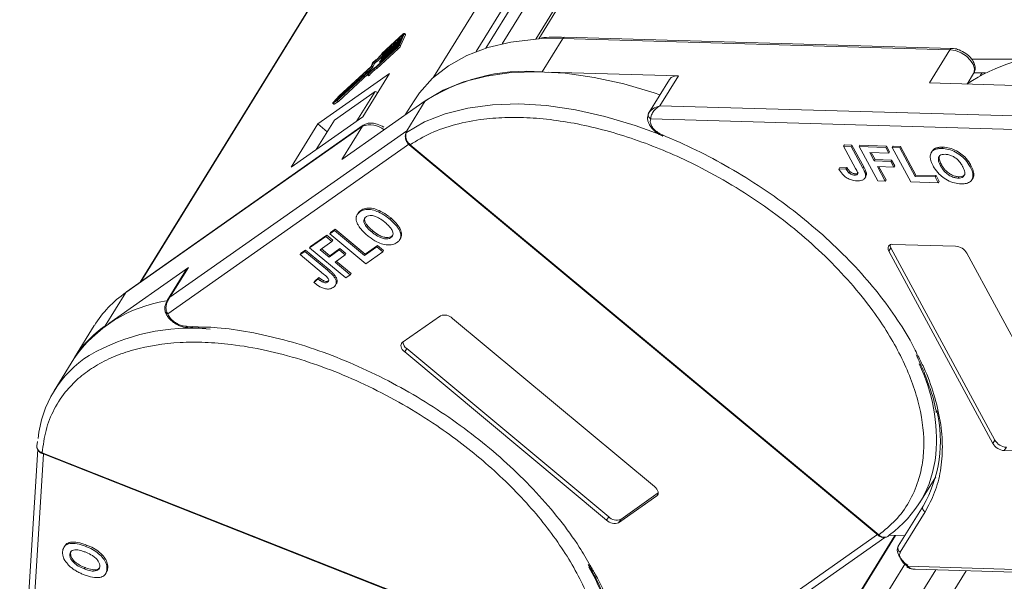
# Model space of a CAD drawing. Header units: millimetres. Extents: x 2854 to 4324, y 357 to 1390.
# Tile 26 of 45: x 3716 to 3788, y 1235 to 1276. Entities that reach past the tile are written whole.
import ezdxf

# ---------------------------------------------------------------- set-up
doc = ezdxf.new("R2010")
doc.units = ezdxf.units.MM

msp = doc.modelspace()

# ---------------------------------------------------------------- linework, layer by layer
at = {"color": 7, "linetype": 'Continuous', "lineweight": 15}
for p, q in [((3782.874, 1322.932), (3753.348, 1275.035)), ((3753.548, 1275.047), (3783.134, 1323.041)), ((3750.88, 1274.689), (3778.356, 1319.26)), ((3774.209, 1318.23), (3745.859, 1272.241)), ((3748.961, 1274.115), (3776.044, 1318.049)), ((3776.575, 1318.007), (3749.671, 1274.365)), ((3752.743, 1303.217), (3724.411, 1257.257)), ((3724.445, 1257.281), (3752.798, 1303.275)), ((3742.08, 1273.923), (3743.614, 1275.339)), ((3743.644, 1275.407), (3742.085, 1273.969)), ((3743.58, 1275.205), (3742.155, 1273.891)), ((3743.363, 1274.598), (3743.717, 1275.414)), ((3743.442, 1274.532), (3743.796, 1275.348)), ((3743.639, 1275.341), (3743.58, 1275.205)), ((3743.631, 1275.324), (3743.614, 1275.339)), ((3743.717, 1275.414), (3743.796, 1275.348)), ((3743.801, 1275.386), (3743.722, 1275.452)), ((3741.919, 1273.347), (3743.343, 1274.661)), ((3743.373, 1274.729), (3741.948, 1273.415)), ((3742.022, 1273.585), (3743.447, 1274.899)), ((3743.476, 1274.967), (3742.052, 1273.653)), ((3742.126, 1273.823), (3743.55, 1275.137)), ((3743.343, 1274.661), (3743.284, 1274.525)), ((3743.442, 1274.532), (3743.363, 1274.598)), ((3743.447, 1274.899), (3743.373, 1274.729)), ((3743.55, 1275.137), (3743.476, 1274.967)), ((3753.583, 1275.049), (3755.3, 1275.07)), ((3753.801, 1272.637), (3755.3, 1275.07)), ((3755.3, 1275.07), (3783.621, 1274.256)), ((3783.766, 1274.354), (3755.446, 1275.168)), ((3741.642, 1272.949), (3743.201, 1274.387)), ((3743.23, 1274.455), (3741.696, 1273.039)), ((3741.721, 1272.883), (3743.28, 1274.321)), ((3742.08, 1273.923), (3742.14, 1273.874)), ((3742.112, 1273.815), (3742.173, 1273.765)), ((3742.128, 1273.855), (3742.113, 1273.821)), ((3742.126, 1273.823), (3742.184, 1273.774)), ((3743.201, 1274.387), (3743.28, 1274.321)), ((3783.621, 1274.256), (3782.121, 1271.823)), ((3741.402, 1273.292), (3741.288, 1273.029)), ((3741.344, 1273.051), (3741.458, 1273.313)), ((3741.423, 1272.985), (3741.344, 1273.051)), ((3741.423, 1272.985), (3741.537, 1273.248)), ((3741.458, 1273.313), (3741.537, 1273.248)), ((3741.906, 1273.339), (3741.966, 1273.289)), ((3741.921, 1273.38), (3741.907, 1273.346)), ((3741.919, 1273.347), (3741.977, 1273.298)), ((3742.009, 1273.577), (3742.07, 1273.527)), ((3742.025, 1273.618), (3742.01, 1273.584)), ((3742.022, 1273.585), (3742.08, 1273.536)), ((3788.47, 1273.56), (3785.203, 1273.576)), ((3742.631, 1272.507), (3737.393, 1268.823)), ((3738.816, 1270.544), (3741.121, 1272.671)), ((3741.229, 1272.812), (3738.861, 1270.627)), ((3738.895, 1270.478), (3741.04, 1272.458)), ((3738.95, 1270.831), (3741.317, 1273.016)), ((3741.288, 1273.029), (3738.963, 1270.884)), ((3740.682, 1269.345), (3742.631, 1272.507)), ((3741.024, 1272.414), (3741.104, 1272.348)), ((3741.133, 1272.672), (3741.026, 1272.426)), ((3741.148, 1272.382), (3741.069, 1272.448)), ((3741.129, 1272.664), (3741.121, 1272.671)), ((3741.127, 1272.55), (3741.241, 1272.813)), ((3741.241, 1272.813), (3741.319, 1272.748)), ((3741.321, 1272.753), (3741.242, 1272.819)), ((3741.249, 1272.813), (3741.396, 1272.95)), ((3741.317, 1273.016), (3741.396, 1272.95)), ((3741.721, 1272.883), (3741.642, 1272.949)), ((3763.758, 1272.351), (3754.23, 1272.625)), ((3762.408, 1270.162), (3763.758, 1272.351)), ((3784.88, 1271.744), (3785.355, 1272.515)), ((3786.228, 1272.567), (3785.367, 1272.571)), ((3785.968, 1272.568), (3785.84, 1272.361)), ((3763.109, 1272.08), (3761.609, 1269.646)), ((3782.121, 1271.823), (3792.078, 1271.537)), ((3738.963, 1270.884), (3738.526, 1270.397)), ((3738.612, 1269.11), (3741.58, 1271.197)), ((3740.251, 1269.042), (3741.58, 1271.197)), ((3741.58, 1271.197), (3741.773, 1271.115)), ((3738.487, 1270.331), (3738.566, 1270.265)), ((3738.498, 1270.335), (3738.816, 1270.544)), ((3738.578, 1270.269), (3738.498, 1270.335)), ((3738.578, 1270.269), (3738.895, 1270.478)), ((3738.628, 1270.473), (3738.95, 1270.831)), ((3738.861, 1270.627), (3738.628, 1270.473)), ((3738.895, 1270.478), (3738.816, 1270.544)), ((3738.95, 1270.831), (3739.019, 1270.773)), ((3739.155, 1266.226), (3745.241, 1270.506)), ((3744.431, 1270.524), (3743.792, 1269.487)), ((3745.241, 1270.506), (3743.891, 1268.317)), ((3790.728, 1269.348), (3762.408, 1270.162)), ((3761.623, 1269.668), (3761.553, 1269.496)), ((3740.717, 1268.725), (3723.407, 1256.551)), ((3735.444, 1265.661), (3740.682, 1269.345)), ((3737.393, 1268.823), (3735.444, 1265.661)), ((3738.612, 1269.11), (3737.283, 1266.954)), ((3737.393, 1268.823), (3738.082, 1268.25)), ((3761.741, 1269.191), (3790.636, 1268.36)), ((3723.344, 1256.484), (3740.654, 1268.659)), ((3743.891, 1268.317), (3726.581, 1256.143)), ((3740.654, 1268.659), (3739.155, 1266.226)), ((3743.827, 1268.156), (3743.821, 1268.131)), ((3743.834, 1268.184), (3743.891, 1268.317)), ((3743.891, 1268.317), (3743.868, 1268.204)), ((3726.418, 1254.942), (3744.119, 1267.391)), ((3744.081, 1267.292), (3744.084, 1267.289)), ((3744.085, 1267.288), (3778.362, 1238.735)), ((3744.135, 1267.307), (3744.137, 1267.306)), ((3744.137, 1267.306), (3778.414, 1238.753)), ((3775.906, 1267.298), (3775.846, 1267.2)), ((3775.906, 1267.298), (3776.455, 1267.282)), ((3776.395, 1267.185), (3776.455, 1267.282)), ((3776.455, 1267.282), (3777.311, 1265.696)), ((3775.846, 1267.2), (3776.724, 1265.573)), ((3776.395, 1267.185), (3775.846, 1267.2)), ((3777.251, 1265.599), (3776.395, 1267.185)), ((3776.981, 1267.168), (3777.041, 1267.265)), ((3776.981, 1267.168), (3778.338, 1264.653)), ((3778.922, 1267.112), (3776.981, 1267.168)), ((3777.041, 1267.265), (3778.982, 1267.209)), ((3777.757, 1266.733), (3779.148, 1266.693)), ((3778.087, 1266.12), (3777.757, 1266.733)), ((3777.871, 1266.73), (3778.147, 1266.217)), ((3778.922, 1267.112), (3778.982, 1267.209)), ((3779.148, 1266.693), (3778.922, 1267.112)), ((3778.982, 1267.209), (3779.208, 1266.79)), ((3779.148, 1266.693), (3779.208, 1266.79)), ((3779.398, 1267.098), (3779.458, 1267.196)), ((3779.398, 1267.098), (3780.755, 1264.583)), ((3779.947, 1267.083), (3779.398, 1267.098)), ((3779.458, 1267.196), (3780.007, 1267.18)), ((3779.947, 1267.083), (3780.007, 1267.18)), ((3781.078, 1264.987), (3779.947, 1267.083)), ((3780.007, 1267.18), (3781.138, 1265.084)), ((3782.314, 1266.833), (3782.254, 1266.735)), ((3782.55, 1267.041), (3782.49, 1266.944)), ((3783.099, 1267.123), (3783.039, 1267.025)), ((3778.087, 1266.12), (3778.147, 1266.217)), ((3779.296, 1266.085), (3778.087, 1266.12)), ((3778.147, 1266.217), (3779.356, 1266.183)), ((3779.296, 1266.085), (3779.356, 1266.183)), ((3779.522, 1265.666), (3779.296, 1266.085)), ((3779.356, 1266.183), (3779.582, 1265.764)), ((3782.992, 1265.857), (3782.932, 1265.76)), ((3775.486, 1265.528), (3775.546, 1265.626)), ((3776.018, 1265.545), (3775.486, 1265.528)), ((3775.546, 1265.626), (3776.078, 1265.642)), ((3776.078, 1265.642), (3776.018, 1265.545)), ((3776.321, 1265.327), (3776.261, 1265.23)), ((3776.69, 1265.18), (3776.63, 1265.083)), ((3777.311, 1265.696), (3777.251, 1265.599)), ((3777.506, 1265.22), (3777.446, 1265.123)), ((3778.313, 1265.701), (3779.522, 1265.666)), ((3778.888, 1264.637), (3778.313, 1265.701)), ((3778.428, 1265.698), (3778.948, 1264.734)), ((3779.522, 1265.666), (3779.582, 1265.764)), ((3785.156, 1265.79), (3785.096, 1265.693)), ((3777.406, 1264.868), (3777.466, 1264.965)), ((3778.338, 1264.653), (3778.888, 1264.637)), ((3778.888, 1264.637), (3778.948, 1264.734)), ((3780.755, 1264.583), (3782.769, 1264.525)), ((3781.078, 1264.987), (3781.138, 1265.084)), ((3782.543, 1264.944), (3781.078, 1264.987)), ((3781.138, 1265.084), (3782.603, 1265.042)), ((3782.543, 1264.944), (3782.603, 1265.042)), ((3782.769, 1264.525), (3782.543, 1264.944)), ((3782.603, 1265.042), (3782.829, 1264.623)), ((3782.769, 1264.525), (3782.829, 1264.623)), ((3784.271, 1264.962), (3784.211, 1264.865)), ((3785.227, 1264.74), (3785.287, 1264.837)), ((3740.347, 1262.308), (3740.287, 1262.211)), ((3740.534, 1262.491), (3740.474, 1262.394)), ((3742.721, 1261.946), (3742.661, 1261.849)), ((3738.608, 1261.029), (3738.272, 1260.793)), ((3738.272, 1260.793), (3738.332, 1260.891)), ((3738.332, 1260.891), (3738.668, 1261.127)), ((3738.608, 1261.029), (3738.668, 1261.127)), ((3740.805, 1259.199), (3738.608, 1261.029)), ((3738.668, 1261.127), (3740.865, 1259.296)), ((3741.395, 1261.022), (3741.335, 1260.924)), ((3737.981, 1260.589), (3736.794, 1259.754)), ((3736.854, 1259.852), (3738.041, 1260.686)), ((3737.57, 1259.624), (3738.42, 1260.222)), ((3737.981, 1260.589), (3738.041, 1260.686)), ((3738.42, 1260.222), (3737.981, 1260.589)), ((3738.041, 1260.686), (3738.48, 1260.32)), ((3738.272, 1260.793), (3740.909, 1258.597)), ((3738.42, 1260.222), (3738.48, 1260.32)), ((3742.803, 1260.607), (3742.743, 1260.51)), ((3743.399, 1260.378), (3743.459, 1260.476)), ((3736.436, 1259.502), (3736.101, 1259.266)), ((3736.161, 1259.363), (3736.101, 1259.266)), ((3736.161, 1259.363), (3736.496, 1259.6)), ((3736.436, 1259.502), (3736.496, 1259.6)), ((3738.099, 1258.118), (3736.436, 1259.502)), ((3736.496, 1259.6), (3738.159, 1258.215)), ((3736.794, 1259.754), (3736.854, 1259.852)), ((3736.794, 1259.754), (3739.431, 1257.558)), ((3738.212, 1259.089), (3737.57, 1259.624)), ((3737.666, 1259.692), (3738.272, 1259.187)), ((3738.951, 1259.609), (3738.212, 1259.089)), ((3738.272, 1259.187), (3739.011, 1259.706)), ((3738.951, 1259.609), (3739.011, 1259.706)), ((3739.39, 1259.243), (3738.951, 1259.609)), ((3739.011, 1259.706), (3739.45, 1259.34)), ((3741.7, 1259.829), (3740.805, 1259.199)), ((3740.865, 1259.296), (3741.76, 1259.926)), ((3740.909, 1258.597), (3742.14, 1259.463)), ((3741.7, 1259.829), (3741.76, 1259.926)), ((3742.14, 1259.463), (3741.7, 1259.829)), ((3741.76, 1259.926), (3742.2, 1259.56)), ((3742.14, 1259.463), (3742.2, 1259.56)), ((3779.303, 1259.772), (3779.153, 1259.528)), ((3786.753, 1245.444), (3779.153, 1259.528)), ((3779.303, 1259.772), (3786.903, 1245.687)), ((3779.453, 1260.015), (3784.024, 1259.884)), ((3784.866, 1259.364), (3792.466, 1245.28)), ((3736.101, 1259.266), (3737.807, 1257.845)), ((3738.212, 1259.089), (3738.272, 1259.187)), ((3738.651, 1258.723), (3739.39, 1259.243)), ((3739.767, 1257.794), (3738.651, 1258.723)), ((3738.747, 1258.791), (3739.827, 1257.891)), ((3739.39, 1259.243), (3739.45, 1259.34)), ((3740.805, 1259.199), (3740.865, 1259.296)), ((3727.931, 1258.332), (3722.107, 1254.236)), ((3727.794, 1258.188), (3726.385, 1255.903)), ((3726.581, 1256.143), (3727.931, 1258.332)), ((3727.794, 1258.188), (3727.931, 1258.332)), ((3738.159, 1258.215), (3738.099, 1258.118)), ((3737.411, 1257.487), (3737.109, 1257.223)), ((3737.109, 1257.223), (3737.169, 1257.32)), ((3737.169, 1257.32), (3737.471, 1257.584)), ((3737.471, 1257.584), (3737.411, 1257.487)), ((3737.844, 1257.343), (3737.784, 1257.246)), ((3738.169, 1257.348), (3738.109, 1257.251)), ((3738.622, 1257.771), (3738.562, 1257.673)), ((3739.431, 1257.558), (3739.767, 1257.794)), ((3739.767, 1257.794), (3739.827, 1257.891)), ((3721.845, 1254.052), (3723.344, 1256.484)), ((3738.684, 1257.026), (3738.744, 1257.124)), ((3726.397, 1255.871), (3726.581, 1256.143)), ((3743.57, 1252.827), (3746.364, 1254.791)), ((3747.24, 1254.598), (3762.006, 1242.297)), ((3721.049, 1254.073), (3719.606, 1251.731)), ((3727.775, 1254.023), (3729.083, 1253.963)), ((3743.898, 1252.385), (3743.748, 1252.142)), ((3743.898, 1252.385), (3758.664, 1240.085)), ((3719.555, 1251.651), (3718.101, 1249.291)), ((3758.515, 1239.841), (3743.748, 1252.142)), ((3786.903, 1245.687), (3786.753, 1245.444)), ((3716.912, 1244.995), (3715.591, 1223.492)), ((3716.888, 1245.601), (3716.857, 1245.274)), ((3787.596, 1244.924), (3787.746, 1245.168)), ((3715.969, 1222.621), (3717.324, 1244.673)), ((3717.234, 1244.76), (3717.236, 1244.76)), ((3717.236, 1244.76), (3758.309, 1228.545)), ((3717.251, 1244.702), (3758.324, 1228.487)), ((3792.166, 1244.793), (3787.596, 1244.924)), ((3781.415, 1241.124), (3782.579, 1243.013)), ((3762.185, 1241.612), (3759.391, 1239.648)), ((3759.541, 1239.891), (3762.29, 1241.824)), ((3762.287, 1241.778), (3762.185, 1241.612)), ((3781.654, 1240.865), (3779.842, 1237.924)), ((3758.664, 1240.085), (3758.515, 1239.841)), ((3781.802, 1240.438), (3779.99, 1237.497)), ((3759.391, 1239.648), (3759.541, 1239.891)), ((3760.647, 1207.914), (3779.634, 1238.715)), ((3779.598, 1238.716), (3760.651, 1207.98)), ((3778.312, 1238.776), (3761.389, 1226.875)), ((3762.384, 1226.994), (3778.855, 1238.578)), ((3778.362, 1238.735), (3778.363, 1238.734)), ((3778.414, 1238.753), (3778.415, 1238.752)), ((3779.173, 1238.728), (3780.317, 1238.695)), ((3718.894, 1237.962), (3718.834, 1237.864)), ((3720.479, 1238.018), (3720.419, 1237.921)), ((3719.258, 1237.32), (3719.318, 1237.417)), ((3719.318, 1237.417), (3719.352, 1237.552)), ((3720.372, 1236.368), (3720.312, 1236.27)), ((3722.032, 1236.347), (3721.972, 1236.249)), ((3780.359, 1236.679), (3760.427, 1204.347)), ((3808.259, 1235.664), (3780.516, 1236.462)), ((3721.868, 1235.904), (3721.928, 1236.001)), ((3782.577, 1236.197), (3762.773, 1204.072)), ((3764.142, 1202.609), (3784.808, 1236.133)), ((3781.067, 1236.241), (3808.385, 1235.455))]:
    msp.add_line(p, q, dxfattribs=at)
at = {"color": 7, "linetype": 'Continuous', "lineweight": 15, "flags": 128}
for points in [[(3743.614, 1275.339), (3743.621, 1275.345), (3743.628, 1275.35), (3743.633, 1275.353), (3743.638, 1275.354), (3743.64, 1275.354), (3743.641, 1275.351), (3743.641, 1275.347), (3743.639, 1275.341)], [(3743.644, 1275.407), (3743.666, 1275.426), (3743.685, 1275.441), (3743.702, 1275.45), (3743.714, 1275.454), (3743.722, 1275.452), (3743.725, 1275.444), (3743.724, 1275.431), (3743.717, 1275.414)], [(3743.796, 1275.348), (3743.803, 1275.365), (3743.804, 1275.378), (3743.801, 1275.386), (3743.801, 1275.386)], [(3744.431, 1270.524), (3744.83, 1271.11), (3745.788, 1272.175), (3746.949, 1273.087), (3748.302, 1273.837), (3749.831, 1274.415), (3751.52, 1274.816), (3753.35, 1275.035), (3753.583, 1275.049)], [(3742.113, 1273.821), (3742.112, 1273.818), (3742.112, 1273.816), (3742.112, 1273.815), (3742.114, 1273.815), (3742.116, 1273.815), (3742.119, 1273.817), (3742.122, 1273.819), (3742.126, 1273.823)], [(3783.621, 1274.256), (3784.019, 1274.191), (3784.434, 1274.025), (3784.819, 1273.776), (3785.134, 1273.469), (3785.344, 1273.14), (3785.428, 1272.822), (3785.375, 1272.55), (3785.355, 1272.515)], [(3741.907, 1273.346), (3741.906, 1273.343), (3741.905, 1273.34), (3741.906, 1273.339), (3741.907, 1273.339), (3741.909, 1273.34), (3741.912, 1273.341), (3741.915, 1273.344), (3741.919, 1273.347)], [(3742.01, 1273.584), (3742.009, 1273.581), (3742.009, 1273.578), (3742.009, 1273.577), (3742.01, 1273.577), (3742.013, 1273.577), (3742.015, 1273.579), (3742.018, 1273.581), (3742.022, 1273.585)], [(3741.069, 1272.448), (3741.058, 1272.436), (3741.048, 1272.427), (3741.039, 1272.419), (3741.032, 1272.415), (3741.027, 1272.413), (3741.024, 1272.414), (3741.024, 1272.419), (3741.026, 1272.426)], [(3741.121, 1272.671), (3741.124, 1272.674), (3741.127, 1272.677), (3741.13, 1272.678), (3741.132, 1272.679), (3741.134, 1272.679), (3741.134, 1272.677), (3741.134, 1272.675), (3741.133, 1272.672)], [(3741.241, 1272.813), (3741.242, 1272.816), (3741.242, 1272.818), (3741.242, 1272.819), (3741.24, 1272.82), (3741.238, 1272.819), (3741.236, 1272.817), (3741.232, 1272.815), (3741.229, 1272.812)], [(3745.241, 1270.506), (3746.56, 1271.286), (3748.059, 1271.895), (3749.72, 1272.328), (3751.526, 1272.58), (3753.457, 1272.648), (3755.491, 1272.531), (3757.606, 1272.231), (3759.779, 1271.751), (3761.987, 1271.096), (3762.413, 1270.951)], [(3738.498, 1270.335), (3738.491, 1270.331), (3738.486, 1270.331), (3738.486, 1270.336), (3738.488, 1270.344), (3738.494, 1270.355), (3738.503, 1270.369), (3738.514, 1270.383), (3738.526, 1270.397)], [(3738.566, 1270.265), (3738.57, 1270.265), (3738.578, 1270.269)], [(3743.868, 1268.204), (3745.194, 1268.969), (3746.696, 1269.565), (3748.359, 1269.987), (3750.163, 1270.228), (3752.09, 1270.287), (3754.119, 1270.163), (3756.228, 1269.858), (3758.393, 1269.374), (3760.592, 1268.716), (3762.364, 1268.069)], [(3740.654, 1268.659), (3740.689, 1268.702), (3740.717, 1268.725)], [(3762.592, 1268.021), (3762.591, 1267.983), (3762.596, 1267.957), (3762.607, 1267.942), (3762.615, 1267.939)], [(3744.084, 1267.289), (3744.085, 1267.288), (3744.097, 1267.287), (3744.113, 1267.294), (3744.135, 1267.307)], [(3744.085, 1267.288), (3744.087, 1267.287), (3744.098, 1267.286), (3744.115, 1267.292), (3744.137, 1267.306)], [(3723.344, 1256.484), (3723.379, 1256.527), (3723.407, 1256.551)], [(3743.748, 1252.142), (3743.652, 1252.232), (3743.573, 1252.329), (3743.514, 1252.427), (3743.478, 1252.524), (3743.465, 1252.616), (3743.477, 1252.699), (3743.512, 1252.77), (3743.57, 1252.827)], [(3717.249, 1244.703), (3717.247, 1244.704), (3717.238, 1244.715), (3717.234, 1244.734), (3717.234, 1244.76)], [(3717.251, 1244.702), (3717.248, 1244.703), (3717.24, 1244.714), (3717.236, 1244.733), (3717.236, 1244.76)], [(3762.006, 1242.297), (3762.103, 1242.207), (3762.182, 1242.11), (3762.241, 1242.012), (3762.277, 1241.915), (3762.29, 1241.823), (3762.278, 1241.74), (3762.243, 1241.669), (3762.185, 1241.612)], [(3778.414, 1238.753), (3778.392, 1238.739), (3778.375, 1238.733), (3778.363, 1238.734), (3778.362, 1238.735)], [(3778.415, 1238.752), (3778.393, 1238.738), (3778.376, 1238.732), (3778.365, 1238.733), (3778.362, 1238.735)], [(3780.544, 1236.543), (3780.333, 1236.7), (3780.147, 1236.874), (3779.993, 1237.06), (3779.876, 1237.25), (3779.801, 1237.438), (3779.77, 1237.618), (3779.783, 1237.781), (3779.842, 1237.924)], [(3780.516, 1236.462), (3780.495, 1236.435), (3780.481, 1236.418), (3780.474, 1236.413), (3780.474, 1236.419), (3780.481, 1236.435), (3780.496, 1236.462), (3780.517, 1236.499), (3780.544, 1236.543)]]:
    msp.add_lwpolyline(points, dxfattribs=at)
at = {"color": 7, "linetype": 'Continuous', "lineweight": 15}
for centre, radius, start, end in [((3742.683, 1274.953), 0.767, 312.44399, 332.39829), ((3743.058, 1274.644), 0.256, 312.44399, 332.39829), ((3742.762, 1274.888), 0.767, 312.44399, 332.39829), ((3755.459, 1274.993), 0.176, 94.04353, 153.96822), ((3739.237, 1276.2), 3.642, 307.5781, 321.30915), ((3739.705, 1275.814), 3.012, 305.91814, 322.21716), ((3739.367, 1276.075), 3.564, 307.51528, 320.54432), ((3742.241, 1273.796), 0.128, 132.44399, 152.39829), ((3783.773, 1274.187), 0.167, 91.72755, 155.67057), ((3792.156, 1260.846), 13.107, 91.29889, 123.70913), ((3741.231, 1273.11), 0.128, 312.44399, 332.39829), ((3741.615, 1273.183), 0.239, 126.84872, 152.92864), ((3742.035, 1273.32), 0.128, 132.44399, 152.39829), ((3742.138, 1273.558), 0.128, 132.44399, 152.39829), ((3742.717, 1271.141), 2.103, 120.73705, 141.59741), ((3741.085, 1272.418), 0.0732, 284.9078, 329.89379), ((3742.89, 1271.075), 2.299, 121.27825, 140.0785), ((3742.796, 1271.075), 2.103, 120.73705, 141.59741), ((3741.318, 1272.751), 0.00387, 332.8086, 32.26032), ((3741.31, 1273.044), 0.128, 312.44399, 332.39829), ((3752.675, 1258.963), 13.721, 85.29289, 124.12025), ((3763.655, 1271.685), 0.674, 81.23173, 144.1591), ((3761.791, 1269.483), 0.239, 148.58106, 178.03497), ((3761.899, 1269.499), 0.346, 181.21772, 242.87162), ((3741.221, 1267.148), 1.613, 50.73418, 110.55874), ((3744.004, 1268.065), 0.195, 162.83256, 189.27722), ((3744.004, 1268.064), 0.195, 134.1662, 162.57814), ((3779.396, 1259.715), 0.306, 79.14736, 217.56468), ((3779.688, 1259.998), 0.446, 182.64256, 210.45521), ((3783.944, 1258.811), 1.076, 30.95613, 85.74517), ((3727.988, 1249.766), 8.166, 124.65166, 148.17094), ((3727.889, 1245.85), 10.154, 98.93338, 145.15742), ((3726.431, 1255.148), 0.206, 190.40025, 266.43101), ((3746.655, 1254.03), 0.815, 44.13775, 110.93906), ((3726.488, 1247.334), 8.166, 124.65166, 148.17094), ((3728.099, 1239.043), 14.839, 84.54726, 120.0091), ((3727.937, 1254.093), 0.177, 203.34923, 266.3314), ((3744.308, 1252.952), 0.7, 187.69516, 234.12245), ((3725.089, 1244.983), 8.198, 122.55576, 174.2892), ((3769.651, 1245.701), 12.979, 355.27025, 25.45712), ((3773.332, 1245.63), 9.59, 330.2055, 13.3954), ((3787.826, 1246.24), 1.076, 210.95613, 265.74517), ((3787.676, 1245.997), 1.076, 210.95613, 265.74517), ((3774.492, 1245.398), 8.129, 305.39701, 354.58575), ((3781.946, 1240.727), 0.323, 154.70189, 243.53573), ((3759.25, 1240.652), 0.815, 224.13775, 290.93906), ((3759.1, 1240.409), 0.815, 224.13775, 290.93906), ((3780.134, 1237.786), 0.323, 154.70189, 243.53573), ((3744.27, 1228.893), 14.969, 359.37689, 30.13868)]:
    msp.add_arc(centre, radius, start, end, dxfattribs=at)
for points, knots in [([(3755.454, 1275.154), (3755.139, 1275.167), (3754.55, 1275.192), (3753.998, 1275.152), (3753.74, 1275.133)], [0, 0, 0, 0, 0.533839, 1, 1, 1, 1]), ([(3784.665, 1274.064), (3784.506, 1274.147), (3784.285, 1274.262), (3783.979, 1274.339), (3783.842, 1274.345), (3783.768, 1274.348)], [0, 0, 0, 0, 0.538027, 0.74783, 1, 1, 1, 1]), ([(3785.345, 1272.519), (3785.359, 1272.535), (3785.449, 1272.639), (3785.481, 1272.916), (3785.417, 1273.235), (3785.265, 1273.512), (3785.04, 1273.795), (3784.81, 1273.96), (3784.665, 1274.064)], [0, 0, 0, 0, 0.03663, 0.24074, 0.451438, 0.59776, 0.747696, 1, 1, 1, 1]), ([(3761.587, 1269.608), (3761.619, 1269.658), (3761.689, 1269.769), (3761.947, 1269.989), (3762.227, 1270.094), (3762.408, 1270.162)], [0, 0, 0, 0, 0.227063, 0.501587, 1, 1, 1, 1]), ([(3762.408, 1270.162), (3762.314, 1270.097), (3762.127, 1269.969), (3761.909, 1269.707), (3761.763, 1269.426), (3761.748, 1269.266), (3761.741, 1269.191)], [0, 0, 0, 0, 0.251131, 0.501805, 0.765641, 1, 1, 1, 1]), ([(3761.553, 1269.491), (3761.532, 1269.43), (3761.492, 1269.307), (3761.51, 1269.09), (3761.586, 1268.864), (3761.718, 1268.636), (3761.899, 1268.419), (3762.117, 1268.225), (3762.359, 1268.057), (3762.53, 1267.978), (3762.615, 1267.939)], [0, 0, 0, 0, 0.128528, 0.256215, 0.382974, 0.50872, 0.633372, 0.756852, 0.879085, 1, 1, 1, 1]), ([(3742.211, 1268.594), (3742.052, 1268.678), (3741.831, 1268.794), (3741.498, 1268.873), (3741.231, 1268.895), (3740.945, 1268.857), (3740.79, 1268.762), (3740.716, 1268.717)], [0, 0, 0, 0, 0.306835, 0.426484, 0.620661, 0.818501, 1, 1, 1, 1]), ([(3744.137, 1267.306), (3744.627, 1267.602), (3745.622, 1268.203), (3747.445, 1268.825), (3749.353, 1269.19), (3751.277, 1269.323), (3753.148, 1269.28), (3755.116, 1269.069), (3757.839, 1268.559), (3760.639, 1267.722), (3763.413, 1266.593), (3765.641, 1265.526), (3767.979, 1264.208), (3770.346, 1262.634), (3772.53, 1260.945), (3774.544, 1259.137), (3776.393, 1257.198), (3777.912, 1255.304), (3779.113, 1253.515), (3780.037, 1251.861), (3780.774, 1250.206), (3781.488, 1248.025), (3781.779, 1245.941), (3781.643, 1244.028), (3781.307, 1242.572), (3780.67, 1241.147), (3779.707, 1239.81), (3778.84, 1239.102), (3778.414, 1238.753)], [0, 0, 0, 0, 0.038862, 0.078912, 0.120068, 0.152227, 0.184382, 0.217215, 0.250043, 0.315618, 0.347778, 0.379932, 0.421093, 0.461142, 0.5, 0.538863, 0.578912, 0.620068, 0.652227, 0.684382, 0.717215, 0.750043, 0.815618, 0.847778, 0.879932, 0.921093, 0.96114, 1, 1, 1, 1]), ([(3743.818, 1268.122), (3743.804, 1268.062), (3743.776, 1267.937), (3743.806, 1267.707), (3743.903, 1267.472), (3744.023, 1267.35), (3744.084, 1267.289)], [0, 0, 0, 0, 0.2341336, 0.4817779, 0.7377391, 1, 1, 1, 1]), ([(3743.868, 1268.204), (3743.859, 1268.179), (3743.838, 1268.126), (3743.821, 1268.019), (3743.822, 1267.894), (3743.848, 1267.744), (3743.909, 1267.587), (3744.007, 1267.43), (3744.09, 1267.351), (3744.135, 1267.307)], [0, 0, 0, 0, 0.111798, 0.24433, 0.368648, 0.500401, 0.687223, 0.827968, 1, 1, 1, 1]), ([(3762.592, 1268.021), (3762.51, 1268.059), (3762.343, 1268.136), (3762.114, 1268.303), (3761.919, 1268.493), (3761.835, 1268.628), (3761.794, 1268.694)], [0, 0, 0, 0, 0.245513, 0.5, 0.754487, 1, 1, 1, 1]), ([(3762.592, 1268.021), (3763.419, 1267.664), (3765.073, 1266.95), (3767.517, 1265.636), (3769.905, 1264.155), (3772.198, 1262.503), (3774.339, 1260.723), (3776.28, 1258.856), (3778.006, 1256.933), (3779.486, 1254.976), (3780.593, 1253.272), (3781.095, 1252.235), (3781.279, 1251.856)], [0, 0, 0, 0, 0.103246, 0.206499, 0.312218, 0.418667, 0.525117, 0.630836, 0.734078, 0.837335, 0.940577, 1, 1, 1, 1]), ([(3782.175, 1266.395), (3782.176, 1266.454), (3782.18, 1266.573), (3782.255, 1266.764), (3782.369, 1266.887), (3782.477, 1266.938), (3782.49, 1266.944)], [0, 0, 0, 0, 0.2508959, 0.5021661, 0.9405117, 1, 1, 1, 1]), ([(3782.317, 1266.83), (3782.371, 1266.903), (3782.433, 1266.987), (3782.537, 1267.035), (3782.55, 1267.041)], [0, 0, 0, 0, 0.874905, 1, 1, 1, 1]), ([(3782.49, 1266.944), (3782.519, 1266.955), (3782.576, 1266.979), (3782.668, 1267), (3782.759, 1267.015), (3782.849, 1267.023), (3782.942, 1267.027), (3783.006, 1267.026), (3783.039, 1267.025)], [0, 0, 0, 0, 0.185429, 0.37219, 0.527708, 0.683877, 0.841678, 1, 1, 1, 1]), ([(3782.55, 1267.041), (3782.579, 1267.053), (3782.636, 1267.076), (3782.728, 1267.097), (3782.819, 1267.112), (3782.909, 1267.12), (3783.002, 1267.124), (3783.066, 1267.123), (3783.099, 1267.123)], [0, 0, 0, 0, 0.185429, 0.37219, 0.527708, 0.683877, 0.841678, 1, 1, 1, 1]), ([(3783.272, 1266.606), (3783.197, 1266.604), (3783.047, 1266.601), (3782.877, 1266.521), (3782.774, 1266.382), (3782.76, 1266.153), (3782.842, 1265.934), (3782.917, 1265.789), (3782.932, 1265.76)], [0, 0, 0, 0, 0.159186, 0.319845, 0.483838, 0.656366, 0.932671, 1, 1, 1, 1]), ([(3783.039, 1267.025), (3783.116, 1267.021), (3783.351, 1267.007), (3783.777, 1266.899), (3784.263, 1266.644), (3784.699, 1266.281), (3784.951, 1265.951), (3785.068, 1265.743), (3785.096, 1265.693)], [0, 0, 0, 0, 0.101398, 0.306996, 0.506144, 0.685262, 0.924557, 1, 1, 1, 1]), ([(3783.099, 1267.123), (3783.176, 1267.118), (3783.411, 1267.105), (3783.837, 1266.996), (3784.323, 1266.741), (3784.759, 1266.378), (3785.011, 1266.049), (3785.128, 1265.84), (3785.156, 1265.79)], [0, 0, 0, 0, 0.101398, 0.306996, 0.506144, 0.685262, 0.924557, 1, 1, 1, 1]), ([(3784.54, 1265.721), (3784.501, 1265.788), (3784.405, 1265.957), (3784.21, 1266.197), (3783.941, 1266.406), (3783.671, 1266.539), (3783.443, 1266.596), (3783.316, 1266.603), (3783.272, 1266.606)], [0, 0, 0, 0, 0.159697, 0.4009, 0.570524, 0.740194, 0.908408, 1, 1, 1, 1]), ([(3782.392, 1265.759), (3782.374, 1265.793), (3782.338, 1265.86), (3782.291, 1265.964), (3782.247, 1266.071), (3782.211, 1266.181), (3782.184, 1266.29), (3782.178, 1266.36), (3782.175, 1266.395)], [0, 0, 0, 0, 0.15395, 0.308181, 0.478699, 0.649961, 0.824203, 1, 1, 1, 1]), ([(3782.992, 1265.857), (3782.958, 1265.925), (3782.871, 1266.095), (3782.82, 1266.326), (3782.832, 1266.488), (3782.878, 1266.529), (3782.879, 1266.53)], [0, 0, 0, 0, 0.274858, 0.694634, 0.993023, 1, 1, 1, 1]), ([(3784.271, 1264.962), (3784.192, 1264.969), (3784.033, 1264.983), (3783.766, 1265.08), (3783.5, 1265.237), (3783.224, 1265.489), (3783.076, 1265.707), (3783, 1265.843), (3782.992, 1265.857)], [0, 0, 0, 0, 0.15971, 0.320429, 0.491074, 0.67705, 0.96629, 1, 1, 1, 1]), ([(3776.821, 1264.665), (3776.743, 1264.67), (3776.566, 1264.681), (3776.264, 1264.769), (3775.971, 1264.939), (3775.687, 1265.199), (3775.565, 1265.399), (3775.486, 1265.528)], [0, 0, 0, 0, 0.155292, 0.353145, 0.543243, 0.704067, 1, 1, 1, 1]), ([(3776.018, 1265.545), (3776.028, 1265.528), (3776.048, 1265.494), (3776.081, 1265.443), (3776.118, 1265.39), (3776.159, 1265.336), (3776.205, 1265.281), (3776.242, 1265.247), (3776.261, 1265.23)], [0, 0, 0, 0, 0.155996, 0.312125, 0.480895, 0.650212, 0.823248, 1, 1, 1, 1]), ([(3776.078, 1265.642), (3776.088, 1265.625), (3776.108, 1265.592), (3776.141, 1265.54), (3776.178, 1265.487), (3776.219, 1265.433), (3776.265, 1265.378), (3776.302, 1265.344), (3776.321, 1265.327)], [0, 0, 0, 0, 0.155996, 0.312125, 0.480895, 0.650212, 0.823248, 1, 1, 1, 1]), ([(3776.261, 1265.23), (3776.299, 1265.202), (3776.371, 1265.148), (3776.492, 1265.1), (3776.576, 1265.085), (3776.621, 1265.083), (3776.63, 1265.083)], [0, 0, 0, 0, 0.330398, 0.624767, 0.917361, 1, 1, 1, 1]), ([(3776.321, 1265.327), (3776.359, 1265.299), (3776.431, 1265.245), (3776.552, 1265.197), (3776.636, 1265.183), (3776.681, 1265.18), (3776.69, 1265.18)], [0, 0, 0, 0, 0.330398, 0.624767, 0.917361, 1, 1, 1, 1]), ([(3776.63, 1265.083), (3776.679, 1265.084), (3776.756, 1265.085), (3776.834, 1265.123), (3776.87, 1265.181), (3776.85, 1265.333), (3776.779, 1265.468), (3776.724, 1265.573)], [0, 0, 0, 0, 0.189329, 0.302222, 0.415612, 0.548732, 1, 1, 1, 1]), ([(3776.69, 1265.18), (3776.738, 1265.181), (3776.815, 1265.183), (3776.891, 1265.216), (3776.906, 1265.249), (3776.912, 1265.262)], [0, 0, 0, 0, 0.495374, 0.790754, 1, 1, 1, 1]), ([(3777.446, 1265.123), (3777.449, 1265.061), (3777.455, 1264.938), (3777.364, 1264.79), (3777.165, 1264.673), (3776.951, 1264.668), (3776.821, 1264.665)], [0, 0, 0, 0, 0.20646, 0.413515, 0.645211, 1, 1, 1, 1]), ([(3777.251, 1265.599), (3777.268, 1265.566), (3777.304, 1265.498), (3777.348, 1265.408), (3777.383, 1265.329), (3777.409, 1265.259), (3777.433, 1265.19), (3777.442, 1265.145), (3777.446, 1265.123)], [0, 0, 0, 0, 0.20827, 0.416707, 0.561481, 0.706573, 0.852825, 1, 1, 1, 1]), ([(3777.311, 1265.696), (3777.328, 1265.663), (3777.364, 1265.596), (3777.408, 1265.506), (3777.443, 1265.426), (3777.469, 1265.357), (3777.493, 1265.287), (3777.502, 1265.243), (3777.506, 1265.22)], [0, 0, 0, 0, 0.20827, 0.416707, 0.561481, 0.706573, 0.852825, 1, 1, 1, 1]), ([(3777.506, 1265.22), (3777.512, 1265.157), (3777.521, 1265.061), (3777.473, 1264.994), (3777.457, 1264.971)], [0, 0, 0, 0, 0.663161, 1, 1, 1, 1]), ([(3784.439, 1264.446), (3784.361, 1264.45), (3784.127, 1264.463), (3783.698, 1264.57), (3783.21, 1264.826), (3782.775, 1265.19), (3782.53, 1265.513), (3782.417, 1265.715), (3782.392, 1265.759)], [0, 0, 0, 0, 0.102171, 0.30922, 0.51365, 0.692275, 0.932413, 1, 1, 1, 1]), ([(3782.932, 1265.76), (3782.971, 1265.693), (3783.078, 1265.507), (3783.301, 1265.245), (3783.614, 1265.028), (3783.899, 1264.905), (3784.098, 1264.871), (3784.196, 1264.866), (3784.211, 1264.865)], [0, 0, 0, 0, 0.159163, 0.441094, 0.61902, 0.796885, 0.968573, 1, 1, 1, 1]), ([(3784.211, 1264.865), (3784.286, 1264.867), (3784.436, 1264.872), (3784.603, 1264.956), (3784.702, 1265.099), (3784.712, 1265.335), (3784.628, 1265.554), (3784.552, 1265.697), (3784.54, 1265.721)], [0, 0, 0, 0, 0.1590911, 0.3194511, 0.4859915, 0.6606818, 0.9442887, 1, 1, 1, 1]), ([(3784.706, 1265.14), (3784.702, 1265.128), (3784.677, 1265.06), (3784.549, 1264.99), (3784.388, 1264.961), (3784.29, 1264.962), (3784.271, 1264.962)], [0, 0, 0, 0, 0.084934, 0.502415, 0.906703, 1, 1, 1, 1]), ([(3785.096, 1265.693), (3785.13, 1265.626), (3785.233, 1265.424), (3785.326, 1265.104), (3785.282, 1264.778), (3785.081, 1264.552), (3784.776, 1264.449), (3784.541, 1264.447), (3784.439, 1264.446)], [0, 0, 0, 0, 0.101888, 0.307343, 0.492963, 0.678647, 0.860791, 1, 1, 1, 1]), ([(3785.156, 1265.79), (3785.19, 1265.723), (3785.294, 1265.52), (3785.377, 1265.208), (3785.373, 1264.946), (3785.289, 1264.86), (3785.275, 1264.845)], [0, 0, 0, 0, 0.192169, 0.579672, 0.929764, 1, 1, 1, 1]), ([(3740.21, 1262.049), (3740.218, 1262.075), (3740.235, 1262.128), (3740.274, 1262.194), (3740.317, 1262.253), (3740.364, 1262.304), (3740.415, 1262.351), (3740.454, 1262.38), (3740.474, 1262.394)], [0, 0, 0, 0, 0.185429, 0.37219, 0.527708, 0.683877, 0.841678, 1, 1, 1, 1]), ([(3740.347, 1262.308), (3740.357, 1262.322), (3740.38, 1262.354), (3740.424, 1262.401), (3740.475, 1262.449), (3740.514, 1262.477), (3740.534, 1262.491)], [0, 0, 0, 0, 0.19951, 0.464202, 0.73166, 1, 1, 1, 1]), ([(3740.474, 1262.394), (3740.523, 1262.425), (3740.671, 1262.518), (3741.002, 1262.593), (3741.475, 1262.531), (3741.997, 1262.325), (3742.386, 1262.072), (3742.608, 1261.892), (3742.661, 1261.849)], [0, 0, 0, 0, 0.101398, 0.306996, 0.506144, 0.685262, 0.924557, 1, 1, 1, 1]), ([(3740.534, 1262.491), (3740.583, 1262.522), (3740.731, 1262.615), (3741.062, 1262.69), (3741.535, 1262.628), (3742.057, 1262.423), (3742.446, 1262.169), (3742.668, 1261.989), (3742.721, 1261.946)], [0, 0, 0, 0, 0.101398, 0.306996, 0.506144, 0.685262, 0.924557, 1, 1, 1, 1]), ([(3740.424, 1261.287), (3740.382, 1261.354), (3740.297, 1261.489), (3740.202, 1261.739), (3740.18, 1261.929), (3740.206, 1262.036), (3740.21, 1262.049)], [0, 0, 0, 0, 0.2508959, 0.5021661, 0.9405117, 1, 1, 1, 1]), ([(3740.918, 1262.031), (3740.875, 1261.994), (3740.789, 1261.921), (3740.746, 1261.753), (3740.787, 1261.55), (3740.946, 1261.286), (3741.154, 1261.077), (3741.305, 1260.949), (3741.335, 1260.924)], [0, 0, 0, 0, 0.159186, 0.319845, 0.483838, 0.656366, 0.932671, 1, 1, 1, 1]), ([(3741.395, 1261.022), (3741.326, 1261.081), (3741.152, 1261.231), (3740.939, 1261.472), (3740.824, 1261.721), (3740.805, 1261.89), (3740.849, 1261.96), (3740.861, 1261.98)], [0, 0, 0, 0, 0.194663, 0.491963, 0.703292, 0.914903, 1, 1, 1, 1]), ([(3742.312, 1261.623), (3742.24, 1261.681), (3742.06, 1261.825), (3741.77, 1262.005), (3741.458, 1262.116), (3741.202, 1262.14), (3741.026, 1262.098), (3740.946, 1262.048), (3740.918, 1262.031)], [0, 0, 0, 0, 0.1596974, 0.4008997, 0.5705241, 0.7401942, 0.9084077, 1, 1, 1, 1]), ([(3742.743, 1260.51), (3742.786, 1260.547), (3742.871, 1260.621), (3742.907, 1260.794), (3742.861, 1261), (3742.695, 1261.269), (3742.486, 1261.476), (3742.337, 1261.602), (3742.312, 1261.623)], [0, 0, 0, 0, 0.159091, 0.319451, 0.485991, 0.660682, 0.944289, 1, 1, 1, 1]), ([(3742.661, 1261.849), (3742.73, 1261.789), (3742.938, 1261.61), (3743.226, 1261.294), (3743.439, 1260.907), (3743.484, 1260.561), (3743.38, 1260.305), (3743.243, 1260.193), (3743.183, 1260.145)], [0, 0, 0, 0, 0.101888, 0.307343, 0.492963, 0.678647, 0.860791, 1, 1, 1, 1]), ([(3742.721, 1261.946), (3742.79, 1261.887), (3742.998, 1261.707), (3743.287, 1261.391), (3743.495, 1261.006), (3743.551, 1260.688), (3743.474, 1260.542), (3743.443, 1260.484)], [0, 0, 0, 0, 0.127035, 0.383199, 0.614631, 0.846145, 1, 1, 1, 1]), ([(3741.016, 1260.674), (3740.981, 1260.703), (3740.911, 1260.762), (3740.807, 1260.856), (3740.703, 1260.956), (3740.602, 1261.063), (3740.506, 1261.173), (3740.451, 1261.249), (3740.424, 1261.287)], [0, 0, 0, 0, 0.15395, 0.308181, 0.478699, 0.649961, 0.824203, 1, 1, 1, 1]), ([(3741.335, 1260.924), (3741.406, 1260.867), (3741.605, 1260.707), (3741.929, 1260.516), (3742.271, 1260.418), (3742.529, 1260.411), (3742.672, 1260.464), (3742.734, 1260.504), (3742.743, 1260.51)], [0, 0, 0, 0, 0.1591628, 0.4410935, 0.6190204, 0.7968851, 0.9685732, 1, 1, 1, 1]), ([(3742.803, 1260.607), (3742.751, 1260.578), (3742.647, 1260.52), (3742.419, 1260.506), (3742.147, 1260.559), (3741.8, 1260.714), (3741.554, 1260.891), (3741.41, 1261.009), (3741.395, 1261.022)], [0, 0, 0, 0, 0.15971, 0.320429, 0.491074, 0.67705, 0.96629, 1, 1, 1, 1]), ([(3743.183, 1260.145), (3743.134, 1260.114), (3742.986, 1260.021), (3742.655, 1259.942), (3742.18, 1260.004), (3741.658, 1260.212), (3741.278, 1260.461), (3741.063, 1260.635), (3741.016, 1260.674)], [0, 0, 0, 0, 0.102171, 0.30922, 0.51365, 0.692275, 0.932413, 1, 1, 1, 1]), ([(3742.865, 1260.675), (3742.857, 1260.66), (3742.841, 1260.634), (3742.815, 1260.616), (3742.803, 1260.607)], [0, 0, 0, 0, 0.566719, 1, 1, 1, 1]), ([(3738.099, 1258.118), (3738.134, 1258.088), (3738.203, 1258.029), (3738.295, 1257.948), (3738.374, 1257.875), (3738.44, 1257.809), (3738.505, 1257.743), (3738.543, 1257.696), (3738.562, 1257.673)], [0, 0, 0, 0, 0.20827, 0.416707, 0.561481, 0.706573, 0.852825, 1, 1, 1, 1]), ([(3738.159, 1258.215), (3738.194, 1258.185), (3738.263, 1258.127), (3738.355, 1258.046), (3738.434, 1257.972), (3738.5, 1257.907), (3738.565, 1257.84), (3738.603, 1257.794), (3738.622, 1257.771)], [0, 0, 0, 0, 0.20827, 0.416707, 0.561481, 0.706573, 0.852825, 1, 1, 1, 1]), ([(3738.527, 1256.87), (3738.477, 1256.839), (3738.364, 1256.77), (3738.122, 1256.73), (3737.825, 1256.785), (3737.468, 1256.946), (3737.25, 1257.114), (3737.109, 1257.223)], [0, 0, 0, 0, 0.155292, 0.353145, 0.543243, 0.704067, 1, 1, 1, 1]), ([(3737.411, 1257.487), (3737.429, 1257.473), (3737.465, 1257.444), (3737.522, 1257.402), (3737.583, 1257.359), (3737.646, 1257.317), (3737.713, 1257.277), (3737.76, 1257.256), (3737.784, 1257.246)], [0, 0, 0, 0, 0.155996, 0.312125, 0.480895, 0.650212, 0.823248, 1, 1, 1, 1]), ([(3737.471, 1257.584), (3737.489, 1257.57), (3737.525, 1257.542), (3737.582, 1257.499), (3737.643, 1257.456), (3737.706, 1257.414), (3737.773, 1257.374), (3737.82, 1257.354), (3737.844, 1257.343)], [0, 0, 0, 0, 0.155996, 0.312125, 0.480895, 0.650212, 0.823248, 1, 1, 1, 1]), ([(3737.784, 1257.246), (3737.827, 1257.232), (3737.908, 1257.205), (3738.015, 1257.207), (3738.076, 1257.229), (3738.103, 1257.247), (3738.109, 1257.251)], [0, 0, 0, 0, 0.330398, 0.624767, 0.917361, 1, 1, 1, 1]), ([(3738.109, 1257.251), (3738.137, 1257.275), (3738.182, 1257.312), (3738.2, 1257.391), (3738.179, 1257.472), (3738.056, 1257.634), (3737.916, 1257.753), (3737.807, 1257.845)], [0, 0, 0, 0, 0.189329, 0.302222, 0.415612, 0.548732, 1, 1, 1, 1]), ([(3737.844, 1257.343), (3737.887, 1257.329), (3737.968, 1257.302), (3738.075, 1257.304), (3738.136, 1257.326), (3738.163, 1257.344), (3738.169, 1257.348)], [0, 0, 0, 0, 0.330398, 0.624767, 0.917361, 1, 1, 1, 1]), ([(3738.562, 1257.673), (3738.608, 1257.605), (3738.702, 1257.469), (3738.756, 1257.262), (3738.724, 1257.038), (3738.601, 1256.933), (3738.527, 1256.87)], [0, 0, 0, 0, 0.20646, 0.413515, 0.645211, 1, 1, 1, 1]), ([(3738.622, 1257.771), (3738.669, 1257.703), (3738.763, 1257.566), (3738.812, 1257.361), (3738.806, 1257.206), (3738.747, 1257.147), (3738.732, 1257.132)], [0, 0, 0, 0, 0.284941, 0.570702, 0.890471, 1, 1, 1, 1]), ([(3726.383, 1255.899), (3726.33, 1255.796), (3726.243, 1255.625), (3726.186, 1255.342), (3726.219, 1255.17), (3726.239, 1255.066)], [0, 0, 0, 0, 0.375887, 0.624003, 1, 1, 1, 1]), ([(3726.581, 1256.143), (3726.514, 1256.051), (3726.381, 1255.869), (3726.285, 1255.539), (3726.285, 1255.206), (3726.375, 1255.026), (3726.418, 1254.942)], [0, 0, 0, 0, 0.251131, 0.501805, 0.765641, 1, 1, 1, 1]), ([(3726.239, 1255.066), (3726.268, 1254.995), (3726.324, 1254.855), (3726.477, 1254.642), (3726.671, 1254.441), (3726.902, 1254.261), (3727.156, 1254.112), (3727.42, 1254), (3727.683, 1253.929), (3727.844, 1253.92), (3727.924, 1253.916)], [0, 0, 0, 0, 0.125513, 0.250881, 0.376104, 0.501181, 0.626109, 0.75089, 0.87552, 1, 1, 1, 1]), ([(3727.775, 1254.023), (3727.698, 1254.027), (3727.543, 1254.037), (3727.286, 1254.118), (3727.032, 1254.242), (3726.885, 1254.354), (3726.812, 1254.409)], [0, 0, 0, 0, 0.245513, 0.5, 0.754487, 1, 1, 1, 1]), ([(3727.926, 1253.915), (3727.93, 1253.915), (3728.338, 1253.934), (3728.775, 1253.902), (3729.209, 1253.871)], [0, 0, 0, 0, 0.008857, 1, 1, 1, 1]), ([(3729.083, 1253.963), (3729.401, 1253.952), (3730.471, 1253.917), (3732.425, 1253.615), (3734.912, 1253.063), (3737.472, 1252.266), (3740.035, 1251.258), (3742.543, 1250.059), (3744.964, 1248.697), (3747.272, 1247.187), (3749.459, 1245.541), (3751.51, 1243.765), (3753.403, 1241.876), (3755.09, 1239.896), (3756.412, 1238.098), (3757.051, 1236.97), (3757.305, 1236.522)], [0, 0, 0, 0, 0.031812, 0.107023, 0.184031, 0.261571, 0.339111, 0.416118, 0.491322, 0.566536, 0.64174, 0.716954, 0.793961, 0.871501, 0.949041, 1, 1, 1, 1]), ([(3717.236, 1244.76), (3717.309, 1245.319), (3717.458, 1246.453), (3718.079, 1247.994), (3718.939, 1249.286), (3719.977, 1250.324), (3721.114, 1251.141), (3722.43, 1251.813), (3724.408, 1252.499), (3726.672, 1252.854), (3729.133, 1252.868), (3731.228, 1252.699), (3733.57, 1252.3), (3736.116, 1251.627), (3738.638, 1250.74), (3741.146, 1249.641), (3743.653, 1248.32), (3745.932, 1246.894), (3747.947, 1245.441), (3749.7, 1244.011), (3751.342, 1242.494), (3753.355, 1240.376), (3755.048, 1238.17), (3756.364, 1235.959), (3757.229, 1234.169), (3757.893, 1232.276), (3758.3, 1230.329), (3758.306, 1229.133), (3758.309, 1228.545)], [0, 0, 0, 0, 0.038862, 0.078912, 0.1200677, 0.1522272, 0.1843815, 0.2172151, 0.2500433, 0.3156185, 0.347778, 0.3799323, 0.4210926, 0.4611415, 0.5, 0.5388632, 0.578912, 0.6200677, 0.6522272, 0.6843815, 0.7172151, 0.7500433, 0.8156185, 0.847778, 0.8799323, 0.9210926, 0.9611404, 1, 1, 1, 1]), ([(3781.143, 1251.941), (3781.351, 1251.513), (3781.674, 1250.847), (3781.899, 1250.196), (3781.979, 1249.964)], [0, 0, 0, 0, 0.643668, 1, 1, 1, 1]), ([(3781.279, 1251.856), (3781.425, 1251.576), (3781.922, 1250.621), (3782.488, 1249.009), (3782.958, 1247.056), (3783.115, 1245.186), (3782.972, 1243.446), (3782.56, 1241.84), (3782.055, 1240.906), (3781.802, 1240.438)], [0, 0, 0, 0, 0.064971, 0.221668, 0.379448, 0.537229, 0.693926, 0.846958, 1, 1, 1, 1]), ([(3781.979, 1249.964), (3782.063, 1249.738), (3782.319, 1249.052), (3782.527, 1248.298), (3782.607, 1247.785), (3782.619, 1247.708)], [0, 0, 0, 0, 0.293468, 0.894473, 1, 1, 1, 1]), ([(3716.836, 1245.282), (3716.839, 1245.223), (3716.843, 1245.106), (3716.933, 1244.934), (3717.069, 1244.79), (3717.19, 1244.732), (3717.249, 1244.703)], [0, 0, 0, 0, 0.255409, 0.507836, 0.756959, 1, 1, 1, 1]), ([(3716.837, 1245.274), (3716.837, 1245.245), (3716.837, 1245.182), (3716.876, 1245.064), (3716.955, 1244.945), (3717.079, 1244.835), (3717.179, 1244.787), (3717.234, 1244.76)], [0, 0, 0, 0, 0.14922, 0.326764, 0.578516, 0.768177, 1, 1, 1, 1]), ([(3778.363, 1238.734), (3778.418, 1238.695), (3778.529, 1238.616), (3778.725, 1238.565), (3778.883, 1238.56), (3778.953, 1238.592), (3778.968, 1238.599)], [0, 0, 0, 0, 0.293837, 0.599756, 0.91635, 1, 1, 1, 1]), ([(3778.415, 1238.752), (3778.465, 1238.715), (3778.556, 1238.65), (3778.716, 1238.592), (3778.862, 1238.576), (3778.989, 1238.6), (3779.063, 1238.626), (3779.09, 1238.65), (3779.093, 1238.653)], [0, 0, 0, 0, 0.221754, 0.403188, 0.644054, 0.812763, 0.977505, 1, 1, 1, 1]), ([(3779.093, 1238.653), (3779.117, 1238.67), (3779.164, 1238.704), (3779.189, 1238.749), (3779.201, 1238.771)], [0, 0, 0, 0, 0.506914, 1, 1, 1, 1]), ([(3718.731, 1237.523), (3718.737, 1237.58), (3718.757, 1237.753), (3718.897, 1237.99), (3719.222, 1238.139), (3719.68, 1238.15), (3720.095, 1238.045), (3720.357, 1237.945), (3720.419, 1237.921)], [0, 0, 0, 0, 0.101398, 0.306996, 0.506144, 0.685262, 0.924557, 1, 1, 1, 1]), ([(3718.915, 1237.949), (3718.936, 1237.991), (3719.005, 1238.129), (3719.287, 1238.233), (3719.738, 1238.248), (3720.155, 1238.142), (3720.417, 1238.042), (3720.479, 1238.018)], [0, 0, 0, 0, 0.112535, 0.367566, 0.596945, 0.903387, 1, 1, 1, 1]), ([(3720.419, 1237.921), (3720.504, 1237.886), (3720.758, 1237.781), (3721.158, 1237.56), (3721.566, 1237.223), (3721.845, 1236.856), (3721.971, 1236.52), (3721.971, 1236.331), (3721.972, 1236.249)], [0, 0, 0, 0, 0.101888, 0.307343, 0.492963, 0.678647, 0.860791, 1, 1, 1, 1]), ([(3720.479, 1238.018), (3720.564, 1237.983), (3720.817, 1237.879), (3721.218, 1237.657), (3721.626, 1237.321), (3721.905, 1236.953), (3722.031, 1236.617), (3722.031, 1236.429), (3722.032, 1236.347)], [0, 0, 0, 0, 0.101888, 0.307343, 0.492963, 0.678647, 0.860791, 1, 1, 1, 1]), ([(3718.827, 1237.013), (3718.812, 1237.046), (3718.784, 1237.113), (3718.759, 1237.206), (3718.741, 1237.291), (3718.732, 1237.37), (3718.727, 1237.448), (3718.73, 1237.498), (3718.731, 1237.523)], [0, 0, 0, 0, 0.185429, 0.37219, 0.527708, 0.683877, 0.841678, 1, 1, 1, 1]), ([(3720.378, 1237.507), (3720.294, 1237.538), (3720.082, 1237.617), (3719.78, 1237.685), (3719.515, 1237.665), (3719.346, 1237.574), (3719.273, 1237.446), (3719.262, 1237.353), (3719.258, 1237.32)], [0, 0, 0, 0, 0.159697, 0.4009, 0.570524, 0.740194, 0.908408, 1, 1, 1, 1]), ([(3719.258, 1237.32), (3719.259, 1237.259), (3719.262, 1237.137), (3719.36, 1236.928), (3719.532, 1236.719), (3719.818, 1236.496), (3720.093, 1236.359), (3720.276, 1236.285), (3720.312, 1236.27)], [0, 0, 0, 0, 0.159186, 0.319845, 0.483838, 0.656366, 0.932671, 1, 1, 1, 1]), ([(3720.372, 1236.368), (3720.287, 1236.403), (3720.075, 1236.491), (3719.776, 1236.662), (3719.521, 1236.89), (3719.37, 1237.11), (3719.316, 1237.289), (3719.317, 1237.385), (3719.318, 1237.417)], [0, 0, 0, 0, 0.158617, 0.400864, 0.573059, 0.745486, 0.912985, 1, 1, 1, 1]), ([(3721.445, 1236.456), (3721.443, 1236.517), (3721.439, 1236.64), (3721.335, 1236.851), (3721.158, 1237.061), (3720.863, 1237.286), (3720.588, 1237.422), (3720.408, 1237.495), (3720.378, 1237.507)], [0, 0, 0, 0, 0.159091, 0.319451, 0.485991, 0.660682, 0.944289, 1, 1, 1, 1]), ([(3719.509, 1236.256), (3719.435, 1236.313), (3719.287, 1236.425), (3719.049, 1236.661), (3718.897, 1236.864), (3718.834, 1236.997), (3718.827, 1237.013)], [0, 0, 0, 0, 0.2508959, 0.5021661, 0.9405117, 1, 1, 1, 1]), ([(3720.312, 1236.27), (3720.396, 1236.239), (3720.63, 1236.152), (3720.96, 1236.086), (3721.234, 1236.135), (3721.391, 1236.246), (3721.437, 1236.372), (3721.444, 1236.445), (3721.445, 1236.456)], [0, 0, 0, 0, 0.159163, 0.441094, 0.61902, 0.796885, 0.968573, 1, 1, 1, 1]), ([(3721.432, 1236.363), (3721.406, 1236.331), (3721.343, 1236.254), (3721.151, 1236.197), (3720.836, 1236.21), (3720.561, 1236.295), (3720.389, 1236.361), (3720.372, 1236.368)], [0, 0, 0, 0, 0.151195, 0.364335, 0.596626, 0.957895, 1, 1, 1, 1]), ([(3722.032, 1236.347), (3722.027, 1236.288), (3722.018, 1236.161), (3721.946, 1236.065), (3721.907, 1236.013)], [0, 0, 0, 0, 0.457671, 1, 1, 1, 1]), ([(3757.169, 1236.59), (3757.356, 1236.258), (3757.806, 1235.461), (3758.36, 1234.206), (3758.783, 1233.1), (3758.942, 1232.47), (3758.988, 1232.287)], [0, 0, 0, 0, 0.22764, 0.547061, 0.868163, 1, 1, 1, 1]), ([(3757.305, 1236.522), (3757.442, 1236.293), (3757.977, 1235.405), (3758.66, 1233.858), (3759.051, 1232.575), (3759.246, 1231.934)], [0, 0, 0, 0, 0.147614, 0.573793, 1, 1, 1, 1]), ([(3780.473, 1236.413), (3780.572, 1236.361), (3780.759, 1236.264), (3780.968, 1236.248), (3781.066, 1236.241)], [0, 0, 0, 0, 0.529898, 1, 1, 1, 1]), ([(3780.516, 1236.462), (3780.597, 1236.399), (3780.759, 1236.272), (3780.964, 1236.254), (3781.068, 1236.246)], [0, 0, 0, 0, 0.493606, 1, 1, 1, 1]), ([(3720.307, 1235.842), (3720.264, 1235.859), (3720.18, 1235.892), (3720.05, 1235.95), (3719.916, 1236.014), (3719.778, 1236.087), (3719.641, 1236.167), (3719.553, 1236.226), (3719.509, 1236.256)], [0, 0, 0, 0, 0.15395, 0.308181, 0.478699, 0.649961, 0.824203, 1, 1, 1, 1]), ([(3721.972, 1236.249), (3721.965, 1236.192), (3721.946, 1236.019), (3721.808, 1235.778), (3721.482, 1235.628), (3721.022, 1235.62), (3720.616, 1235.724), (3720.362, 1235.82), (3720.307, 1235.842)], [0, 0, 0, 0, 0.102171, 0.30922, 0.51365, 0.692275, 0.932413, 1, 1, 1, 1])]:
    msp.add_open_spline(points, degree=3, knots=knots, dxfattribs=at)
for points in [[(3761.741, 1269.191), (3761.719, 1269.117), (3761.674, 1268.971), (3761.754, 1268.786), (3761.794, 1268.694)], [(3726.418, 1254.942), (3726.458, 1254.85), (3726.539, 1254.665), (3726.721, 1254.494), (3726.812, 1254.409)], [(3779.99, 1237.497), (3779.96, 1237.421), (3779.9, 1237.27), (3779.985, 1237.07), (3780.027, 1236.971)], [(3780.027, 1236.971), (3780.087, 1236.878), (3780.207, 1236.692), (3780.413, 1236.538), (3780.516, 1236.462)]]:
    msp.add_open_spline(points, degree=3, dxfattribs=at)

doc.saveas('drawing.dxf')
